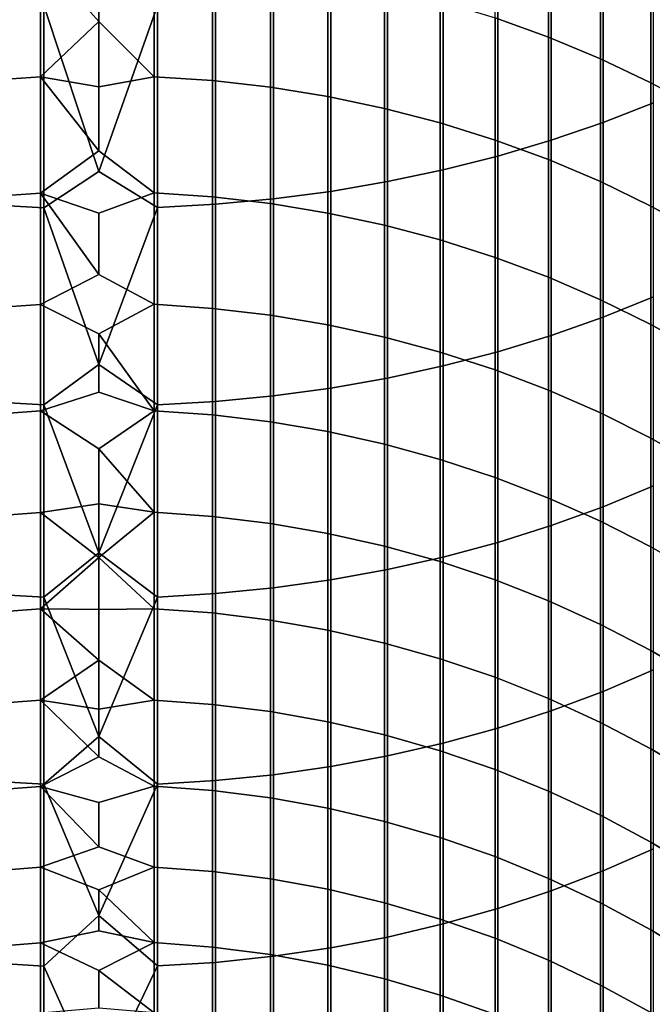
# Model space of a CAD drawing. Header units: metres. Extents: x -28 to 70, y -218 to 27.
# Tile 51 of 246: x -1 to 6, y -183 to -172. Entities that reach past the tile are written whole.
import ezdxf

# ---------------------------------------------------------------- set-up
doc = ezdxf.new("R2010")
doc.units = ezdxf.units.M
doc.layers.add('solid_10_261_002_XXX', color=7, linetype='CONTINUOUS')

msp = doc.modelspace()

# ---------------------------------------------------------------- linework, layer by layer
at = {"layer": 'solid_10_261_002_XXX'}
for points in [[(5.156505, -170.720947, 406.594086), (5.156505, -172.180328, 404.64209), (4.543321, -171.95993, 404.481964), (4.543321, -170.505005, 406.428009)], [(5.753431, -170.963821, 406.780914), (5.753431, -172.428223, 404.822174), (5.156505, -172.180328, 404.64209), (5.156505, -170.720947, 406.594086)], [(5.785134, -170.87146, 436.922119), (5.785134, -173.15918, 434.954651), (6.362891, -172.933212, 434.699036), (6.362891, -170.652542, 436.660431)], [(5.189138, -171.069214, 437.158508), (5.189138, -173.363327, 435.185577), (5.785134, -173.15918, 434.954651), (5.785134, -170.87146, 436.922119)], [(6.332219, -171.23288, 406.987854), (6.332219, -172.70282, 405.021698), (5.753431, -172.428223, 404.822174), (5.753431, -170.963821, 406.780914)], [(4.576783, -171.245209, 437.368896), (4.576783, -173.544983, 435.391083), (5.189138, -173.363327, 435.185577), (5.189138, -171.069214, 437.158508)], [(-0.670042, -171.249161, 403.965546), (-0.670042, -172.636536, 402.000061), (-1.338642, -172.68306, 402.031982), (-1.338642, -171.2948, 403.998688)], [(0, -171.233948, 403.954498), (0, -172.000198, 402.883087), (-0.670042, -171.249161, 403.965546)], [(0, -172.000198, 402.883087), (-0.670042, -172.636536, 402.000061), (-0.670042, -171.249161, 403.965546)], [(0.633895, -171.247559, 403.964386), (0.633895, -172.634903, 401.998962), (0, -172.000198, 402.883087), (0, -171.233948, 403.954498)], [(1.302662, -171.291565, 403.996338), (1.302662, -172.679764, 402.029694), (0.633895, -172.634903, 401.998962), (0.633895, -171.247559, 403.964386)], [(3.949999, -171.398849, 437.552582), (3.949999, -173.703598, 435.570496), (4.576783, -173.544983, 435.391083), (4.576783, -171.245209, 437.368896)], [(6.891044, -171.527252, 407.214264), (6.891044, -173.003281, 405.23999), (6.332219, -172.70282, 405.021698), (6.332219, -171.23288, 406.987854)], [(1.967323, -171.36586, 404.050323), (1.967323, -172.755508, 402.081635), (1.302662, -172.679764, 402.029694), (1.302662, -171.291565, 403.996338)], [(2.625782, -171.470215, 404.12616), (2.625782, -172.861908, 402.154572), (1.967323, -172.755508, 402.081635), (1.967323, -171.36586, 404.050323)], [(3.310761, -171.529694, 437.708984), (3.310761, -173.838669, 435.723267), (3.949999, -173.703598, 435.570496), (3.949999, -171.398849, 437.552582)], [(0.670042, -171.81778, 438.053375), (0, -171.451431, 438.382904), (-0.633895, -171.819046, 438.054871), (0, -173.720352, 436.450287)], [(3.275962, -171.604324, 404.223572), (3.275962, -172.998611, 402.248322), (2.625782, -172.861908, 402.154572), (2.625782, -171.470215, 404.12616)], [(2.661086, -171.637314, 437.837646), (2.661086, -173.949753, 435.848938), (3.310761, -173.838669, 435.723267), (3.310761, -171.529694, 437.708984)], [(3.915814, -171.767731, 404.342316), (3.915814, -173.165207, 402.362518), (3.275962, -172.998611, 402.248322), (3.275962, -171.604324, 404.223572)], [(1.338642, -171.78157, 438.010101), (1.338642, -174.098679, 436.017395), (2.003021, -174.036514, 435.947052), (2.003021, -171.721359, 437.93811)], [(2.003021, -171.721359, 437.93811), (2.003021, -174.036514, 435.947052), (2.661086, -173.949753, 435.848938), (2.661086, -171.637314, 437.837646)], [(-1.302662, -171.784149, 438.013153), (-1.302662, -174.101334, 436.020386), (-0.633895, -174.13736, 436.061127), (-0.633895, -171.819046, 438.054871)], [(-0.633895, -171.819046, 438.054871), (-0.633895, -174.13736, 436.061127), (0, -173.720352, 436.450287)], [(0.670042, -171.81778, 438.053375), (0, -173.720352, 436.450287), (0.670042, -174.136047, 436.059662)], [(0.670042, -171.81778, 438.053375), (0.670042, -174.136047, 436.059662), (1.338642, -174.098679, 436.017395), (1.338642, -171.78157, 438.010101)], [(4.543321, -171.95993, 404.481964), (4.543321, -173.361145, 402.496857), (3.915814, -173.165207, 402.362518), (3.915814, -171.767731, 404.342316)], [(5.156505, -172.180328, 404.64209), (5.156505, -173.585831, 402.650909), (4.543321, -173.361145, 402.496857), (4.543321, -171.95993, 404.481964)], [(0, -172.000198, 402.883087), (0, -172.75032, 401.800323), (-0.670042, -172.636536, 402.000061)], [(0.633895, -172.634903, 401.998962), (0, -172.75032, 401.800323), (0, -172.000198, 402.883087)], [(5.753431, -172.428223, 404.822174), (5.753431, -173.838562, 402.824188), (5.156505, -173.585831, 402.650909), (5.156505, -172.180328, 404.64209)], [(6.332219, -172.70282, 405.021698), (6.332219, -174.1185, 403.016113), (5.753431, -173.838562, 402.824188), (5.753431, -172.428223, 404.822174)], [(-0.670042, -172.636536, 402.000061), (-0.670042, -173.969711, 399.997437), (-1.338642, -174.01709, 400.028046), (-1.338642, -172.68306, 402.031982)], [(0, -173.484177, 400.706482), (-0.670042, -173.969711, 399.997437), (-0.670042, -172.636536, 402.000061)], [(0, -172.75032, 401.800323), (0, -173.484177, 400.706482), (-0.670042, -172.636536, 402.000061)], [(0.633895, -172.634903, 401.998962), (0.633895, -173.968048, 399.996368), (0, -173.484177, 400.706482), (0, -172.75032, 401.800323)], [(1.302662, -172.679764, 402.029694), (1.302662, -174.013733, 400.025879), (0.633895, -173.968048, 399.996368), (0.633895, -172.634903, 401.998962)], [(1.967323, -172.755508, 402.081635), (1.967323, -174.090866, 400.075714), (1.302662, -174.013733, 400.025879), (1.302662, -172.679764, 402.029694)], [(2.625782, -172.861908, 402.154572), (2.625782, -174.199219, 400.145752), (1.967323, -174.090866, 400.075714), (1.967323, -172.755508, 402.081635)], [(6.891044, -173.003281, 405.23999), (6.891044, -174.424805, 403.226135), (6.332219, -174.1185, 403.016113), (6.332219, -172.70282, 405.021698)], [(3.275962, -172.998611, 402.248322), (3.275962, -174.33844, 400.235687), (2.625782, -174.199219, 400.145752), (2.625782, -172.861908, 402.154572)], [(5.785134, -173.15918, 434.954651), (5.785134, -175.392319, 432.925446), (6.362891, -175.159439, 432.676117), (6.362891, -172.933212, 434.699036)], [(3.915814, -173.165207, 402.362518), (3.915814, -174.508087, 400.345306), (3.275962, -174.33844, 400.235687), (3.275962, -172.998611, 402.248322)], [(4.543321, -173.361145, 402.496857), (4.543321, -174.707626, 400.474274), (3.915814, -174.508087, 400.345306), (3.915814, -173.165207, 402.362518)], [(5.189138, -173.363327, 435.185577), (5.189138, -175.602692, 433.150696), (5.785134, -175.392319, 432.925446), (5.785134, -173.15918, 434.954651)], [(5.156505, -173.585831, 402.650909), (5.156505, -174.936432, 400.622101), (4.543321, -174.707626, 400.474274), (4.543321, -173.361145, 402.496857)], [(4.576783, -173.544983, 435.391083), (4.576783, -175.789902, 433.351166), (5.189138, -175.602692, 433.150696), (5.189138, -173.363327, 435.185577)], [(0.633895, -173.968048, 399.996368), (0, -174.201584, 399.601776), (-0.670042, -173.969711, 399.997437), (0, -173.484177, 400.706482)], [(3.949999, -173.703598, 435.570496), (3.949999, -175.953354, 433.526184), (4.576783, -175.789902, 433.351166), (4.576783, -173.544983, 435.391083)], [(5.753431, -173.838562, 402.824188), (5.753431, -175.193802, 400.788422), (5.156505, -174.936432, 400.622101), (5.156505, -173.585831, 402.650909)], [(0.670042, -174.136047, 436.059662), (0, -173.720352, 436.450287), (-0.633895, -174.13736, 436.061127), (0, -175.937012, 434.457977)], [(3.310761, -173.838669, 435.723267), (3.310761, -176.092545, 433.675201), (3.949999, -175.953354, 433.526184), (3.949999, -173.703598, 435.570496)], [(2.661086, -173.949753, 435.848938), (2.661086, -176.207016, 433.797791), (3.310761, -176.092545, 433.675201), (3.310761, -173.838669, 435.723267)], [(6.332219, -174.1185, 403.016113), (6.332219, -175.478882, 400.972626), (5.753431, -175.193802, 400.788422), (5.753431, -173.838562, 402.824188)], [(-0.670042, -173.969711, 399.997437), (-0.670042, -175.247696, 397.959137), (-1.338642, -175.295898, 397.988434), (-1.338642, -174.01709, 400.028046)], [(0, -174.902374, 398.48645), (-0.670042, -175.247696, 397.959137), (-0.670042, -173.969711, 399.997437)], [(0, -174.201584, 399.601776), (0, -174.902374, 398.48645), (-0.670042, -173.969711, 399.997437)], [(0.633895, -173.968048, 399.996368), (0.633895, -175.246002, 397.958099), (0, -174.902374, 398.48645), (0, -174.201584, 399.601776)], [(1.302662, -174.013733, 400.025879), (1.302662, -175.29248, 397.986359), (0.633895, -175.246002, 397.958099), (0.633895, -173.968048, 399.996368)], [(2.003021, -174.036514, 435.947052), (2.003021, -176.296432, 433.893524), (2.661086, -176.207016, 433.797791), (2.661086, -173.949753, 435.848938)], [(-1.302662, -174.101334, 436.020386), (-1.302662, -176.36322, 433.965027), (-0.633895, -176.400345, 434.004791), (-0.633895, -174.13736, 436.061127)], [(0.670042, -174.136047, 436.059662), (0.670042, -176.398987, 434.003357), (1.338642, -176.360489, 433.962128), (1.338642, -174.098679, 436.017395)], [(1.967323, -174.090866, 400.075714), (1.967323, -175.370941, 398.034088), (1.302662, -175.29248, 397.986359), (1.302662, -174.013733, 400.025879)], [(1.338642, -174.098679, 436.017395), (1.338642, -176.360489, 433.962128), (2.003021, -176.296432, 433.893524), (2.003021, -174.036514, 435.947052)], [(2.625782, -174.199219, 400.145752), (2.625782, -175.481155, 398.101105), (1.967323, -175.370941, 398.034088), (1.967323, -174.090866, 400.075714)], [(-0.633895, -174.13736, 436.061127), (-0.633895, -176.400345, 434.004791), (0, -175.937012, 434.457977)], [(0.670042, -174.136047, 436.059662), (0, -175.937012, 434.457977), (0.670042, -176.398987, 434.003357)], [(3.275962, -174.33844, 400.235687), (3.275962, -175.622787, 398.187225), (2.625782, -175.481155, 398.101105), (2.625782, -174.199219, 400.145752)], [(6.891044, -174.424805, 403.226135), (6.891044, -175.790817, 401.174194), (6.332219, -175.478882, 400.972626), (6.332219, -174.1185, 403.016113)], [(3.915814, -174.508087, 400.345306), (3.915814, -175.795364, 398.292175), (3.275962, -175.622787, 398.187225), (3.275962, -174.33844, 400.235687)], [(4.543321, -174.707626, 400.474274), (4.543321, -175.998352, 398.415619), (3.915814, -175.795364, 398.292175), (3.915814, -174.508087, 400.345306)], [(5.156505, -174.936432, 400.622101), (5.156505, -176.231125, 398.557159), (4.543321, -175.998352, 398.415619), (4.543321, -174.707626, 400.474274)], [(0.633895, -175.246002, 397.958099), (0, -175.586411, 397.360779), (-0.670042, -175.247696, 397.959137), (0, -174.902374, 398.48645)], [(5.753431, -175.193802, 400.788422), (5.753431, -176.49292, 398.71637), (5.156505, -176.231125, 398.557159), (5.156505, -174.936432, 400.622101)], [(6.332219, -175.478882, 400.972626), (6.332219, -176.782944, 398.892731), (5.753431, -176.49292, 398.71637), (5.753431, -175.193802, 400.788422)], [(5.785134, -175.392319, 432.925446), (5.785134, -177.569183, 430.835999), (6.362891, -177.329575, 430.593109), (6.362891, -175.159439, 432.676117)], [(-0.670042, -175.247696, 397.959137), (-0.670042, -176.469513, 395.886688), (-1.338642, -176.518494, 395.914673), (-1.338642, -175.295898, 397.988434)], [(0, -175.586411, 397.360779), (0, -176.25354, 396.225006), (-0.670042, -176.469513, 395.886688), (-0.670042, -175.247696, 397.959137)], [(0.633895, -175.246002, 397.958099), (0.633895, -176.467804, 395.885712), (0, -175.586411, 397.360779)], [(1.302662, -175.29248, 397.986359), (1.302662, -176.51503, 395.912689), (0.633895, -176.467804, 395.885712), (0.633895, -175.246002, 397.958099)], [(1.967323, -175.370941, 398.034088), (1.967323, -176.594772, 395.958252), (1.302662, -176.51503, 395.912689), (1.302662, -175.29248, 397.986359)], [(2.625782, -175.481155, 398.101105), (2.625782, -176.706772, 396.022247), (1.967323, -176.594772, 395.958252), (1.967323, -175.370941, 398.034088)], [(5.189138, -175.602692, 433.150696), (5.189138, -177.785629, 431.05542), (5.785134, -177.569183, 430.835999), (5.785134, -175.392319, 432.925446)], [(3.275962, -175.622787, 398.187225), (3.275962, -176.850708, 396.104462), (2.625782, -176.706772, 396.022247), (2.625782, -175.481155, 398.101105)], [(6.891044, -175.790817, 401.174194), (6.891044, -177.10025, 399.085693), (6.332219, -176.782944, 398.892731), (6.332219, -175.478882, 400.972626)], [(0.633895, -176.467804, 395.885712), (0, -176.25354, 396.225006), (0, -175.586411, 397.360779)], [(3.915814, -175.795364, 398.292175), (3.915814, -177.026077, 396.204651), (3.275962, -176.850708, 396.104462), (3.275962, -175.622787, 398.187225)], [(4.576783, -175.789902, 433.351166), (4.576783, -177.978241, 431.250702), (5.189138, -177.785629, 431.05542), (5.189138, -175.602692, 433.150696)], [(4.543321, -175.998352, 398.415619), (4.543321, -177.232376, 396.32251), (3.915814, -177.026077, 396.204651), (3.915814, -175.795364, 398.292175)], [(3.949999, -175.953354, 433.526184), (3.949999, -178.146423, 431.421173), (4.576783, -177.978241, 431.250702), (4.576783, -175.789902, 433.351166)], [(0.670042, -176.398987, 434.003357), (0, -175.937012, 434.457977), (-0.633895, -176.400345, 434.004791), (0, -178.099854, 432.407318)], [(3.310761, -176.092545, 433.675201), (3.310761, -178.289627, 431.566376), (3.949999, -178.146423, 431.421173), (3.949999, -175.953354, 433.526184)], [(5.156505, -176.231125, 398.557159), (5.156505, -177.468918, 396.457642), (4.543321, -177.232376, 396.32251), (4.543321, -175.998352, 398.415619)], [(2.661086, -176.207016, 433.797791), (2.661086, -178.40741, 431.68576), (3.310761, -178.289627, 431.566376), (3.310761, -176.092545, 433.675201)], [(0.633895, -176.467804, 395.885712), (0, -176.903595, 395.079376), (-0.670042, -176.469513, 395.886688), (0, -176.25354, 396.225006)], [(2.003021, -176.296432, 433.893524), (2.003021, -178.499405, 431.779022), (2.661086, -178.40741, 431.68576), (2.661086, -176.207016, 433.797791)], [(5.753431, -176.49292, 398.71637), (5.753431, -177.73497, 396.609619), (5.156505, -177.468918, 396.457642), (5.156505, -176.231125, 398.557159)], [(-1.302662, -176.36322, 433.965027), (-1.302662, -178.568115, 431.848694), (-0.633895, -178.606323, 431.887421), (-0.633895, -176.400345, 434.004791)], [(0.670042, -176.398987, 434.003357), (0.670042, -178.604935, 431.885986), (1.338642, -178.565308, 431.845825), (1.338642, -176.360489, 433.962128)], [(1.338642, -176.360489, 433.962128), (1.338642, -178.565308, 431.845825), (2.003021, -178.499405, 431.779022), (2.003021, -176.296432, 433.893524)], [(-0.670042, -176.469513, 395.886688), (-0.670042, -177.634277, 393.781647), (-1.338642, -177.684006, 393.808258), (-1.338642, -176.518494, 395.914673)], [(0, -176.903595, 395.079376), (0, -177.536438, 393.924133), (-0.670042, -177.634277, 393.781647), (-0.670042, -176.469513, 395.886688)], [(-0.633895, -176.400345, 434.004791), (-0.633895, -178.606323, 431.887421), (0, -178.099854, 432.407318)], [(0.670042, -176.398987, 434.003357), (0, -178.099854, 432.407318), (0.670042, -178.604935, 431.885986)], [(0.633895, -176.467804, 395.885712), (0.633895, -177.632538, 393.780701), (0, -176.903595, 395.079376)], [(1.302662, -176.51503, 395.912689), (1.302662, -177.680481, 393.806396), (0.633895, -177.632538, 393.780701), (0.633895, -176.467804, 395.885712)], [(1.967323, -176.594772, 395.958252), (1.967323, -177.761444, 393.849731), (1.302662, -177.680481, 393.806396), (1.302662, -176.51503, 395.912689)], [(2.625782, -176.706772, 396.022247), (2.625782, -177.875153, 393.910645), (1.967323, -177.761444, 393.849731), (1.967323, -176.594772, 395.958252)], [(6.332219, -176.782944, 398.892731), (6.332219, -178.029694, 396.778015), (5.753431, -177.73497, 396.609619), (5.753431, -176.49292, 398.71637)], [(3.275962, -176.850708, 396.104462), (3.275962, -178.021271, 393.988922), (2.625782, -177.875153, 393.910645), (2.625782, -176.706772, 396.022247)], [(6.891044, -177.10025, 399.085693), (6.891044, -178.352158, 396.962219), (6.332219, -178.029694, 396.778015), (6.332219, -176.782944, 398.892731)], [(0.633895, -177.632538, 393.780701), (0, -177.536438, 393.924133), (0, -176.903595, 395.079376)], [(3.915814, -177.026077, 396.204651), (3.915814, -178.199326, 394.08429), (3.275962, -178.021271, 393.988922), (3.275962, -176.850708, 396.104462)], [(4.543321, -177.232376, 396.32251), (4.543321, -178.408752, 394.196442), (3.915814, -178.199326, 394.08429), (3.915814, -177.026077, 396.204651)], [(5.156505, -177.468918, 396.457642), (5.156505, -178.648895, 394.325073), (4.543321, -178.408752, 394.196442), (4.543321, -177.232376, 396.32251)], [(5.785134, -177.569183, 430.835999), (5.785134, -179.688171, 428.687866), (6.362891, -179.442017, 428.45163), (6.362891, -177.329575, 430.593109)], [(5.753431, -177.73497, 396.609619), (5.753431, -178.919006, 394.469757), (5.156505, -178.648895, 394.325073), (5.156505, -177.468918, 396.457642)], [(0, -177.536438, 393.924133), (0, -178.151932, 392.759583), (-0.670042, -177.634277, 393.781647)], [(0.633895, -177.632538, 393.780701), (0, -178.151932, 392.759583), (0, -177.536438, 393.924133)], [(5.189138, -177.785629, 431.05542), (5.189138, -179.910522, 428.901306), (5.785134, -179.688171, 428.687866), (5.785134, -177.569183, 430.835999)], [(-0.670042, -177.634277, 393.781647), (-0.670042, -178.741104, 391.645569), (-1.338642, -178.79155, 391.670837), (-1.338642, -177.684006, 393.808258)], [(0, -178.151932, 392.759583), (-0.670042, -178.741104, 391.645569), (-0.670042, -177.634277, 393.781647)], [(0.633895, -177.632538, 393.780701), (0.633895, -178.739334, 391.644684), (0, -178.151932, 392.759583)], [(1.302662, -177.680481, 393.806396), (1.302662, -178.787964, 391.669037), (0.633895, -178.739334, 391.644684), (0.633895, -177.632538, 393.780701)], [(1.967323, -177.761444, 393.849731), (1.967323, -178.870071, 391.710175), (1.302662, -178.787964, 391.669037), (1.302662, -177.680481, 393.806396)], [(2.625782, -177.875153, 393.910645), (2.625782, -178.985413, 391.767944), (1.967323, -178.870071, 391.710175), (1.967323, -177.761444, 393.849731)], [(4.576783, -177.978241, 431.250702), (4.576783, -180.108398, 429.091248), (5.189138, -179.910522, 428.901306), (5.189138, -177.785629, 431.05542)], [(6.332219, -178.029694, 396.778015), (6.332219, -179.218216, 394.630005), (5.753431, -178.919006, 394.469757), (5.753431, -177.73497, 396.609619)], [(3.275962, -178.021271, 393.988922), (3.275962, -179.133606, 391.842194), (2.625782, -178.985413, 391.767944), (2.625782, -177.875153, 393.910645)], [(3.915814, -178.199326, 394.08429), (3.915814, -179.314209, 391.932648), (3.275962, -179.133606, 391.842194), (3.275962, -178.021271, 393.988922)], [(3.949999, -178.146423, 431.421173), (3.949999, -180.281174, 429.25708), (4.576783, -180.108398, 429.091248), (4.576783, -177.978241, 431.250702)], [(6.891044, -178.352158, 396.962219), (6.891044, -179.545593, 394.805359), (6.332219, -179.218216, 394.630005), (6.332219, -178.029694, 396.778015)], [(0, -178.151932, 392.759583), (0, -178.749924, 391.585938), (-0.670042, -178.741104, 391.645569)], [(0.670042, -178.604935, 431.885986), (0, -178.099854, 432.407318), (-0.633895, -178.606323, 431.887421), (0, -180.207336, 430.299835)], [(0.633895, -178.739334, 391.644684), (0, -178.749924, 391.585938), (0, -178.151932, 392.759583)], [(3.310761, -178.289627, 431.566376), (3.310761, -180.428299, 429.398285), (3.949999, -180.281174, 429.25708), (3.949999, -178.146423, 431.421173)], [(2.661086, -178.40741, 431.68576), (2.661086, -180.549301, 429.514435), (3.310761, -180.428299, 429.398285), (3.310761, -178.289627, 431.566376)], [(4.543321, -178.408752, 394.196442), (4.543321, -179.526611, 392.039062), (3.915814, -179.314209, 391.932648), (3.915814, -178.199326, 394.08429)], [(2.003021, -178.499405, 431.779022), (2.003021, -180.643799, 429.605133), (2.661086, -180.549301, 429.514435), (2.661086, -178.40741, 431.68576)], [(5.156505, -178.648895, 394.325073), (5.156505, -179.770187, 392.161072), (4.543321, -179.526611, 392.039062), (4.543321, -178.408752, 394.196442)], [(1.338642, -178.565308, 431.845825), (1.338642, -180.711502, 429.670135), (2.003021, -180.643799, 429.605133), (2.003021, -178.499405, 431.779022)], [(-1.302662, -178.568115, 431.848694), (-1.302662, -180.714386, 429.672882), (-0.633895, -180.753632, 429.710571), (-0.633895, -178.606323, 431.887421)], [(-0.633895, -178.606323, 431.887421), (-0.633895, -180.753632, 429.710571), (0, -180.207336, 430.299835)], [(0.670042, -178.604935, 431.885986), (0, -180.207336, 430.299835), (0.670042, -180.752213, 429.709198)], [(0.670042, -178.604935, 431.885986), (0.670042, -180.752213, 429.709198), (1.338642, -180.711502, 429.670135), (1.338642, -178.565308, 431.845825)], [(-0.670042, -178.741104, 391.645569), (-0.670042, -179.789169, 389.480042), (-1.338642, -179.840286, 389.503906), (-1.338642, -178.79155, 391.670837)], [(0, -179.330307, 390.403473), (-0.670042, -179.789169, 389.480042), (-0.670042, -178.741104, 391.645569)], [(0, -178.749924, 391.585938), (0, -179.330307, 390.403473), (-0.670042, -178.741104, 391.645569)], [(0.633895, -178.739334, 391.644684), (0.633895, -179.787384, 389.479218), (0, -179.330307, 390.403473), (0, -178.749924, 391.585938)], [(1.302662, -178.787964, 391.669037), (1.302662, -179.836655, 389.502228), (0.633895, -179.787384, 389.479218), (0.633895, -178.739334, 391.644684)], [(5.753431, -178.919006, 394.469757), (5.753431, -180.044144, 392.298309), (5.156505, -179.770187, 392.161072), (5.156505, -178.648895, 394.325073)], [(1.967323, -178.870071, 391.710175), (1.967323, -179.919861, 389.541107), (1.302662, -179.836655, 389.502228), (1.302662, -178.787964, 391.669037)], [(2.625782, -178.985413, 391.767944), (2.625782, -180.036728, 389.595703), (1.967323, -179.919861, 389.541107), (1.967323, -178.870071, 391.710175)], [(6.332219, -179.218216, 394.630005), (6.332219, -180.347626, 392.450348), (5.753431, -180.044144, 392.298309), (5.753431, -178.919006, 394.469757)], [(3.275962, -179.133606, 391.842194), (3.275962, -180.186905, 389.665863), (2.625782, -180.036728, 389.595703), (2.625782, -178.985413, 391.767944)], [(3.915814, -179.314209, 391.932648), (3.915814, -180.369904, 389.751373), (3.275962, -180.186905, 389.665863), (3.275962, -179.133606, 391.842194)], [(6.891044, -179.545593, 394.805359), (6.891044, -180.679672, 392.616699), (6.332219, -180.347626, 392.450348), (6.332219, -179.218216, 394.630005)], [(0, -179.330307, 390.403473), (0, -179.892929, 389.212463), (-0.670042, -179.789169, 389.480042)], [(0.633895, -179.787384, 389.479218), (0, -179.892929, 389.212463), (0, -179.330307, 390.403473)], [(4.543321, -179.526611, 392.039062), (4.543321, -180.585144, 389.851929), (3.915814, -180.369904, 389.751373), (3.915814, -179.314209, 391.932648)], [(5.156505, -179.770187, 392.161072), (5.156505, -180.831955, 389.967255), (4.543321, -180.585144, 389.851929), (4.543321, -179.526611, 392.039062)], [(5.785134, -179.688171, 428.687866), (5.785134, -181.747681, 426.482666), (6.362891, -181.495178, 426.253235), (6.362891, -179.442017, 428.45163)], [(5.189138, -179.910522, 428.901306), (5.189138, -181.975784, 426.689941), (5.785134, -181.747681, 426.482666), (5.785134, -179.688171, 428.687866)], [(-0.670042, -179.789169, 389.480042), (-0.670042, -180.777695, 387.286713), (-1.338642, -180.829437, 387.309174), (-1.338642, -179.840286, 389.503906)], [(0, -180.437683, 388.013153), (-0.670042, -180.777695, 387.286713), (-0.670042, -179.789169, 389.480042)], [(0, -179.892929, 389.212463), (0, -180.437683, 388.013153), (-0.670042, -179.789169, 389.480042)], [(0.633895, -179.787384, 389.479218), (0.633895, -180.775894, 387.285919), (0, -180.437683, 388.013153), (0, -179.892929, 389.212463)], [(1.302662, -179.836655, 389.502228), (1.302662, -180.825775, 387.307587), (0.633895, -180.775894, 387.285919), (0.633895, -179.787384, 389.479218)], [(1.967323, -179.919861, 389.541107), (1.967323, -180.910004, 387.344177), (1.302662, -180.825775, 387.307587), (1.302662, -179.836655, 389.502228)], [(5.753431, -180.044144, 392.298309), (5.753431, -181.109558, 390.096954), (5.156505, -180.831955, 389.967255), (5.156505, -179.770187, 392.161072)], [(2.625782, -180.036728, 389.595703), (2.625782, -181.02832, 387.395569), (1.967323, -180.910004, 387.344177), (1.967323, -179.919861, 389.541107)], [(4.576783, -180.108398, 429.091248), (4.576783, -182.178787, 426.87442), (5.189138, -181.975784, 426.689941), (5.189138, -179.910522, 428.901306)], [(3.275962, -180.186905, 389.665863), (3.275962, -181.180359, 387.461609), (2.625782, -181.02832, 387.395569), (2.625782, -180.036728, 389.595703)], [(6.332219, -180.347626, 392.450348), (6.332219, -181.417068, 390.240662), (5.753431, -181.109558, 390.096954), (5.753431, -180.044144, 392.298309)], [(0.670042, -180.752213, 429.709198), (0, -180.207336, 430.299835), (-0.633895, -180.753632, 429.710571), (0, -182.257965, 428.137024)], [(3.915814, -180.369904, 389.751373), (3.915814, -181.365616, 387.542084), (3.275962, -181.180359, 387.461609), (3.275962, -180.186905, 389.665863)], [(3.949999, -180.281174, 429.25708), (3.949999, -182.356018, 427.035461), (4.576783, -182.178787, 426.87442), (4.576783, -180.108398, 429.091248)], [(3.310761, -180.428299, 429.398285), (3.310761, -182.506943, 427.172607), (3.949999, -182.356018, 427.035461), (3.949999, -180.281174, 429.25708)], [(0.633895, -180.775894, 387.285919), (0, -180.964417, 386.805847), (-0.670042, -180.777695, 387.286713), (0, -180.437683, 388.013153)], [(2.661086, -180.549301, 429.514435), (2.661086, -182.631073, 427.2854), (3.310761, -182.506943, 427.172607), (3.310761, -180.428299, 429.398285)], [(4.543321, -180.585144, 389.851929), (4.543321, -181.583527, 387.636719), (3.915814, -181.365616, 387.542084), (3.915814, -180.369904, 389.751373)], [(6.891044, -180.679672, 392.616699), (6.891044, -181.75354, 390.397858), (6.332219, -181.417068, 390.240662), (6.332219, -180.347626, 392.450348)], [(2.003021, -180.643799, 429.605133), (2.003021, -182.728012, 427.373474), (2.661086, -182.631073, 427.2854), (2.661086, -180.549301, 429.514435)], [(1.338642, -180.711502, 429.670135), (1.338642, -182.79747, 427.436615), (2.003021, -182.728012, 427.373474), (2.003021, -180.643799, 429.605133)], [(5.156505, -180.831955, 389.967255), (5.156505, -181.833405, 387.74527), (4.543321, -181.583527, 387.636719), (4.543321, -180.585144, 389.851929)], [(-0.670042, -180.777695, 387.286713), (-0.670042, -181.705948, 385.0672), (-1.338642, -181.758286, 385.088226), (-1.338642, -180.829437, 387.309174)], [(-1.302662, -180.714386, 429.672882), (-1.302662, -182.80043, 427.439301), (-0.633895, -182.840683, 427.475861), (-0.633895, -180.753632, 429.710571)], [(0, -181.473038, 385.59079), (-0.670042, -181.705948, 385.0672), (-0.670042, -180.777695, 387.286713)], [(0, -180.964417, 386.805847), (0, -181.473038, 385.59079), (-0.670042, -180.777695, 387.286713)], [(-0.633895, -180.753632, 429.710571), (-0.633895, -182.840683, 427.475861), (0, -182.257965, 428.137024)], [(0.670042, -180.752213, 429.709198), (0, -182.257965, 428.137024), (0.670042, -182.839218, 427.474548)], [(0.633895, -180.775894, 387.285919), (0.633895, -181.704117, 385.066437), (0, -181.473038, 385.59079), (0, -180.964417, 386.805847)], [(1.302662, -180.825775, 387.307587), (1.302662, -181.754578, 385.086761), (0.633895, -181.704117, 385.066437), (0.633895, -180.775894, 387.285919)], [(0.670042, -180.752213, 429.709198), (0.670042, -182.839218, 427.474548), (1.338642, -182.79747, 427.436615), (1.338642, -180.711502, 429.670135)], [(1.967323, -180.910004, 387.344177), (1.967323, -181.839783, 385.121033), (1.302662, -181.754578, 385.086761), (1.302662, -180.825775, 387.307587)], [(5.753431, -181.109558, 390.096954), (5.753431, -182.114441, 387.86734), (5.156505, -181.833405, 387.74527), (5.156505, -180.831955, 389.967255)], [(2.625782, -181.02832, 387.395569), (2.625782, -181.959457, 385.169159), (1.967323, -181.839783, 385.121033), (1.967323, -180.910004, 387.344177)], [(3.275962, -181.180359, 387.461609), (3.275962, -182.113235, 385.231018), (2.625782, -181.959457, 385.169159), (2.625782, -181.02832, 387.395569)], [(6.332219, -181.417068, 390.240662), (6.332219, -182.425766, 388.002563), (5.753431, -182.114441, 387.86734), (5.753431, -181.109558, 390.096954)], [(3.915814, -181.365616, 387.542084), (3.915814, -182.300629, 385.306396), (3.275962, -182.113235, 385.231018), (3.275962, -181.180359, 387.461609)], [(4.543321, -181.583527, 387.636719), (4.543321, -182.521042, 385.395081), (3.915814, -182.300629, 385.306396), (3.915814, -181.365616, 387.542084)], [(6.891044, -181.75354, 390.397858), (6.891044, -182.766403, 388.150513), (6.332219, -182.425766, 388.002563), (6.332219, -181.417068, 390.240662)], [(0.633895, -181.704117, 385.066437), (0, -181.96344, 384.368286), (-0.670042, -181.705948, 385.0672), (0, -181.473038, 385.59079)], [(5.785134, -181.747681, 426.482666), (5.785134, -183.746201, 424.222046), (6.362891, -183.487518, 423.999573), (6.362891, -181.495178, 426.253235)], [(5.156505, -181.833405, 387.74527), (5.156505, -182.773773, 385.496735), (4.543321, -182.521042, 385.395081), (4.543321, -181.583527, 387.636719)], [(-0.670042, -181.705948, 385.0672), (-0.670042, -182.573227, 382.823151), (-1.338642, -182.626114, 382.842773), (-1.338642, -181.758286, 385.088226)], [(0, -181.96344, 384.368286), (0, -182.435486, 383.13855), (-0.670042, -182.573227, 382.823151), (-0.670042, -181.705948, 385.0672)], [(0.633895, -181.704117, 385.066437), (0.633895, -182.571365, 382.822449), (0, -181.96344, 384.368286)], [(1.302662, -181.754578, 385.086761), (1.302662, -182.62236, 382.84137), (0.633895, -182.571365, 382.822449), (0.633895, -181.704117, 385.066437)], [(1.967323, -181.839783, 385.121033), (1.967323, -182.708466, 382.873291), (1.302662, -182.62236, 382.84137), (1.302662, -181.754578, 385.086761)], [(5.189138, -181.975784, 426.689941), (5.189138, -183.979889, 424.423004), (5.785134, -183.746201, 424.222046), (5.785134, -181.747681, 426.482666)], [(2.625782, -181.959457, 385.169159), (2.625782, -182.829422, 382.918152), (1.967323, -182.708466, 382.873291), (1.967323, -181.839783, 385.121033)], [(5.753431, -182.114441, 387.86734), (5.753431, -183.058044, 385.611084), (5.156505, -182.773773, 385.496735), (5.156505, -181.833405, 387.74527)], [(0.633895, -182.571365, 382.822449), (0, -182.435486, 383.13855), (0, -181.96344, 384.368286)], [(3.275962, -182.113235, 385.231018), (3.275962, -182.984833, 382.9758), (2.625782, -182.829422, 382.918152), (2.625782, -181.959457, 385.169159)], [(4.576783, -182.178787, 426.87442), (4.576783, -184.187836, 424.601837), (5.189138, -183.979889, 424.423004), (5.189138, -181.975784, 426.689941)], [(3.915814, -182.300629, 385.306396), (3.915814, -183.17421, 383.046021), (3.275962, -182.984833, 382.9758), (3.275962, -182.113235, 385.231018)], [(6.332219, -182.425766, 388.002563), (6.332219, -183.372955, 385.737762), (5.753431, -183.058044, 385.611084), (5.753431, -182.114441, 387.86734)], [(3.949999, -182.356018, 427.035461), (3.949999, -184.3694, 424.757996), (4.576783, -184.187836, 424.601837), (4.576783, -182.178787, 426.87442)], [(0.670042, -182.839218, 427.474548), (0, -182.257965, 428.137024), (-0.633895, -182.840683, 427.475861), (0, -184.250305, 425.920349)], [(3.310761, -182.506943, 427.172607), (3.310761, -184.524017, 424.890961), (3.949999, -184.3694, 424.757996), (3.949999, -182.356018, 427.035461)], [(4.543321, -182.521042, 385.395081), (4.543321, -183.396957, 383.128632), (3.915814, -183.17421, 383.046021), (3.915814, -182.300629, 385.306396)], [(0.633895, -182.571365, 382.822449), (0, -182.889084, 381.901917), (-0.670042, -182.573227, 382.823151), (0, -182.435486, 383.13855)], [(6.891044, -182.766403, 388.150513), (6.891044, -183.717499, 385.876373), (6.332219, -183.372955, 385.737762), (6.332219, -182.425766, 388.002563)], [(-0.670042, -182.573227, 382.823151), (-0.670042, -183.378876, 380.556244), (-1.338642, -183.432281, 380.574402), (-1.338642, -182.626114, 382.842773)], [(0, -182.889084, 381.901917), (0, -183.324127, 380.6586), (-0.670042, -183.378876, 380.556244), (-0.670042, -182.573227, 382.823151)], [(0.633895, -182.571365, 382.822449), (0.633895, -183.376999, 380.555603), (0, -182.889084, 381.901917)], [(1.302662, -182.62236, 382.84137), (1.302662, -183.428497, 380.57312), (0.633895, -183.376999, 380.555603), (0.633895, -182.571365, 382.822449)], [(2.661086, -182.631073, 427.2854), (2.661086, -184.651184, 425.000336), (3.310761, -184.524017, 424.890961), (3.310761, -182.506943, 427.172607)], [(5.156505, -182.773773, 385.496735), (5.156505, -183.65239, 383.223358), (4.543321, -183.396957, 383.128632), (4.543321, -182.521042, 385.395081)], [(1.967323, -182.708466, 382.873291), (1.967323, -183.515442, 380.602692), (1.302662, -183.428497, 380.57312), (1.302662, -182.62236, 382.84137)], [(2.003021, -182.728012, 427.373474), (2.003021, -184.750488, 425.085724), (2.661086, -184.651184, 425.000336), (2.661086, -182.631073, 427.2854)], [(-1.302662, -182.80043, 427.439301), (-1.302662, -184.824692, 425.149536), (-0.633895, -184.865921, 425.184998), (-0.633895, -182.840683, 427.475861)], [(0.670042, -182.839218, 427.474548), (0.670042, -184.864426, 425.183716), (1.338642, -184.821655, 425.146942), (1.338642, -182.79747, 427.436615)], [(1.338642, -182.79747, 427.436615), (1.338642, -184.821655, 425.146942), (2.003021, -184.750488, 425.085724), (2.003021, -182.728012, 427.373474)], [(2.625782, -182.829422, 382.918152), (2.625782, -183.637573, 380.644226), (1.967323, -183.515442, 380.602692), (1.967323, -182.708466, 382.873291)], [(5.753431, -183.058044, 385.611084), (5.753431, -183.939682, 383.329895), (5.156505, -183.65239, 383.223358), (5.156505, -182.773773, 385.496735)], [(-0.633895, -182.840683, 427.475861), (-0.633895, -184.865921, 425.184998), (0, -184.250305, 425.920349)], [(0.670042, -182.839218, 427.474548), (0, -184.250305, 425.920349), (0.670042, -184.864426, 425.183716)], [(0.633895, -183.376999, 380.555603), (0, -183.324127, 380.6586), (0, -182.889084, 381.901917)], [(3.275962, -182.984833, 382.9758), (3.275962, -183.794495, 380.697601), (2.625782, -183.637573, 380.644226), (2.625782, -182.829422, 382.918152)], [(3.915814, -183.17421, 383.046021), (3.915814, -183.985733, 380.762634), (3.275962, -183.794495, 380.697601), (3.275962, -182.984833, 382.9758)], [(6.332219, -183.372955, 385.737762), (6.332219, -184.257919, 383.447937), (5.753431, -183.939682, 383.329895), (5.753431, -183.058044, 385.611084)], [(4.543321, -183.396957, 383.128632), (4.543321, -184.210648, 380.839111), (3.915814, -183.985733, 380.762634), (3.915814, -183.17421, 383.046021)]]:
    msp.add_3dface(points, dxfattribs=at)

doc.saveas('drawing.dxf')
